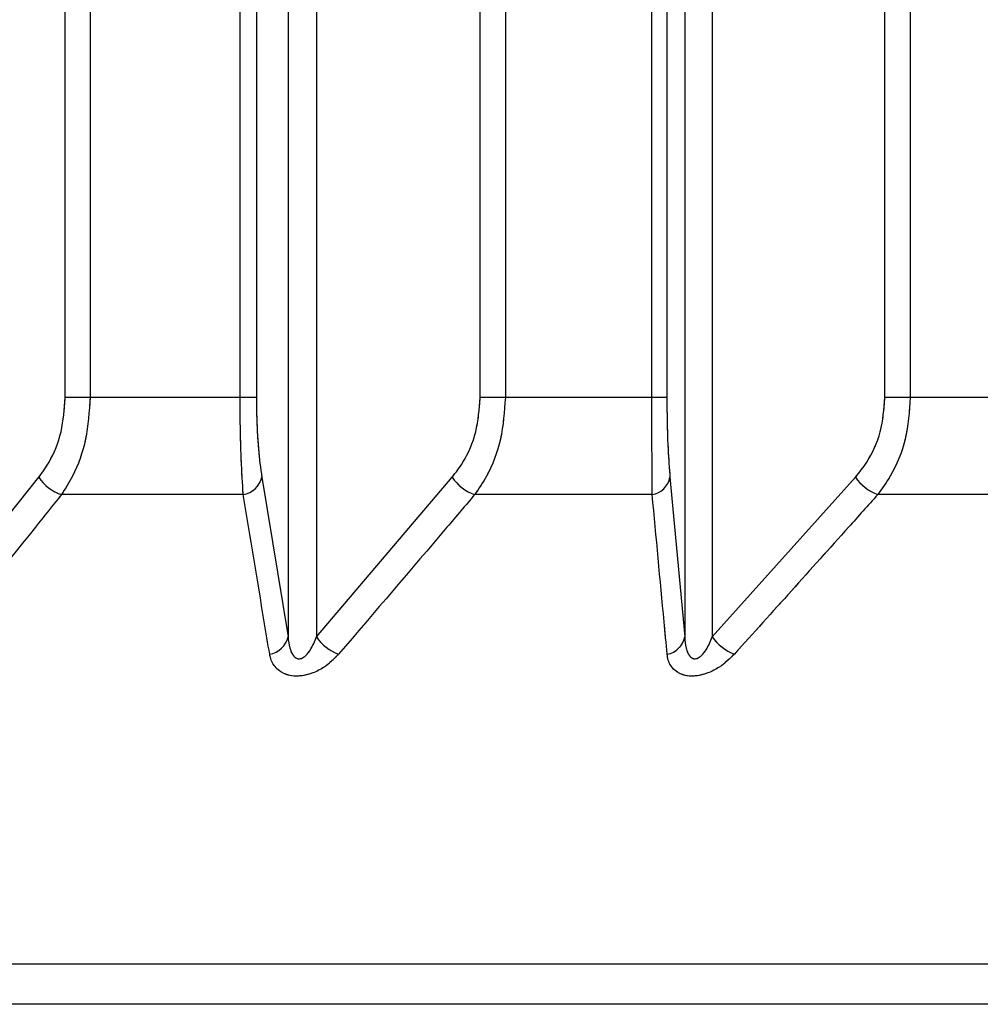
# Model space of a CAD drawing. Header units: inches. Extents: x 0.1 to 16.9, y 0.1 to 10.9.
# Tile 112 of 235: x 6.5472 to 6.54848, y 2.44266 to 2.44397. Entities that reach past the tile are written whole.
import ezdxf

# ---------------------------------------------------------------- set-up
doc = ezdxf.new("R2010")
doc.units = ezdxf.units.IN
doc.header["$MEASUREMENT"] = 0
doc.linetypes.add('PHANTOM', pattern=[0.49999999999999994, 0.25, -0.05, 0.05, -0.05, 0.05, -0.05])

msp = doc.modelspace()

# ---------------------------------------------------------------- linework, layer by layer
at = {"color": 7, "linetype": 'Continuous', "lineweight": 25}
for p, q in [((6.547260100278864, 2.443469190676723), (6.547260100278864, 2.447858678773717)), ((6.547293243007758, 2.447858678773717), (6.547293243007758, 2.443469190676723)), ((6.547493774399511, 2.443469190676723), (6.547493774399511, 2.447858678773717)), ((6.547515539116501, 2.447858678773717), (6.547515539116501, 2.443469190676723)), ((6.547814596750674, 2.443469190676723), (6.547814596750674, 2.447858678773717)), ((6.547848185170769, 2.447858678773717), (6.547848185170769, 2.443469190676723)), ((6.548044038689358, 2.443469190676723), (6.548044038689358, 2.447858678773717)), ((6.548064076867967, 2.447858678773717), (6.548064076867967, 2.443469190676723)), ((6.548355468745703, 2.443469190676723), (6.548355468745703, 2.447858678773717)), ((6.548389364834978, 2.447858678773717), (6.548389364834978, 2.443469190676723)), ((6.547557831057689, 2.447602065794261), (6.547557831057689, 2.443149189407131)), ((6.547595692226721, 2.447602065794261), (6.547595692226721, 2.443149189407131)), ((6.548087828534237, 2.447602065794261), (6.548087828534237, 2.443149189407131)), ((6.54812471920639, 2.447602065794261), (6.54812471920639, 2.443149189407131)), ((6.547293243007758, 2.443469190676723), (6.547260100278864, 2.443469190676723)), ((6.547493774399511, 2.443469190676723), (6.547293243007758, 2.443469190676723)), ((6.547515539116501, 2.443469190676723), (6.547493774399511, 2.443469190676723)), ((6.547848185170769, 2.443469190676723), (6.547814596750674, 2.443469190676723)), ((6.548044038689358, 2.443469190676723), (6.547848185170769, 2.443469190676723)), ((6.548064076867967, 2.443469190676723), (6.548044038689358, 2.443469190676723)), ((6.548389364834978, 2.443469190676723), (6.548355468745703, 2.443469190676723)), ((6.548579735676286, 2.443469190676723), (6.548389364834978, 2.443469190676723)), ((6.547053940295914, 2.443149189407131), (6.547224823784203, 2.443362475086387)), ((6.547522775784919, 2.443362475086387), (6.547557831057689, 2.443149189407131)), ((6.547595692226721, 2.443149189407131), (6.547777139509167, 2.443362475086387)), ((6.548068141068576, 2.443362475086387), (6.548087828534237, 2.443149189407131)), ((6.54812471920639, 2.443149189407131), (6.548315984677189, 2.443362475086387)), ((6.547497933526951, 2.443339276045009), (6.547254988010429, 2.443339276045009)), ((6.548044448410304, 2.443339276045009), (6.547807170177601, 2.443339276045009)), ((6.548576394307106, 2.443339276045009), (6.548345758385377, 2.443339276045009)), ((6.553004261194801, 2.44271199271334), (6.535993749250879, 2.44271199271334)), ((6.552874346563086, 2.442658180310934), (6.536123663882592, 2.442658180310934))]:
    msp.add_line(p, q, dxfattribs=at)
at = {"color": 7, "linetype": 'PHANTOM', "lineweight": 18}
for p, q in [((6.547260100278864, 2.443469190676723), (6.547260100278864, 2.447858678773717)), ((6.547260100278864, 2.443469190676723), (6.547260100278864, 2.447858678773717)), ((6.547260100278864, 2.443469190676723), (6.547260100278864, 2.447858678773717)), ((6.547293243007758, 2.447858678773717), (6.547293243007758, 2.443469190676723)), ((6.547293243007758, 2.447858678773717), (6.547293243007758, 2.443469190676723)), ((6.547293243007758, 2.447858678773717), (6.547293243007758, 2.443469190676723)), ((6.547493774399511, 2.443469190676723), (6.547493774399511, 2.447858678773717)), ((6.547493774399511, 2.443469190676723), (6.547493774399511, 2.447858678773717)), ((6.547493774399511, 2.443469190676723), (6.547493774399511, 2.447858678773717)), ((6.547515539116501, 2.447858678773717), (6.547515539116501, 2.443469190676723)), ((6.547515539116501, 2.447858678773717), (6.547515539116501, 2.443469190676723)), ((6.547515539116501, 2.447858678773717), (6.547515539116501, 2.443469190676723)), ((6.547814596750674, 2.443469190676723), (6.547814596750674, 2.447858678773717)), ((6.547814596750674, 2.443469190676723), (6.547814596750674, 2.447858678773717)), ((6.547814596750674, 2.443469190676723), (6.547814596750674, 2.447858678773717)), ((6.547848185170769, 2.447858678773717), (6.547848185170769, 2.443469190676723)), ((6.547848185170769, 2.447858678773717), (6.547848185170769, 2.443469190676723)), ((6.547848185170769, 2.447858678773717), (6.547848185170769, 2.443469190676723)), ((6.548044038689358, 2.443469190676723), (6.548044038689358, 2.447858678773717)), ((6.548044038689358, 2.443469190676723), (6.548044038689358, 2.447858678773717)), ((6.548044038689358, 2.443469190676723), (6.548044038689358, 2.447858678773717)), ((6.548064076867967, 2.447858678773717), (6.548064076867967, 2.443469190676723)), ((6.548064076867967, 2.447858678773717), (6.548064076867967, 2.443469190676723)), ((6.548064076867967, 2.447858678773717), (6.548064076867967, 2.443469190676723)), ((6.548355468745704, 2.443469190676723), (6.548355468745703, 2.447858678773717)), ((6.548355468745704, 2.443469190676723), (6.548355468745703, 2.447858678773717)), ((6.548355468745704, 2.443469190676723), (6.548355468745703, 2.447858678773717)), ((6.548389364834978, 2.447858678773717), (6.548389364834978, 2.443469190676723)), ((6.548389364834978, 2.447858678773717), (6.548389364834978, 2.443469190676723)), ((6.548389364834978, 2.447858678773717), (6.548389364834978, 2.443469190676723)), ((6.547557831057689, 2.447602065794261), (6.547557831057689, 2.443149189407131)), ((6.547557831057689, 2.447602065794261), (6.547557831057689, 2.443149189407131)), ((6.547557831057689, 2.447602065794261), (6.547557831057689, 2.443149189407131)), ((6.547595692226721, 2.447602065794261), (6.547595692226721, 2.443149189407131)), ((6.547595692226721, 2.447602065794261), (6.547595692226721, 2.443149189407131)), ((6.547595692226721, 2.447602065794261), (6.547595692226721, 2.443149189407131)), ((6.548087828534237, 2.447602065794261), (6.548087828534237, 2.443149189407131)), ((6.548087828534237, 2.447602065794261), (6.548087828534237, 2.443149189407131)), ((6.548087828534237, 2.447602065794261), (6.548087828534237, 2.443149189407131)), ((6.54812471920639, 2.447602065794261), (6.54812471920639, 2.443149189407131)), ((6.54812471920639, 2.447602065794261), (6.54812471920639, 2.443149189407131)), ((6.54812471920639, 2.447602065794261), (6.54812471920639, 2.443149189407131)), ((6.547293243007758, 2.443469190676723), (6.547260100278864, 2.443469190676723)), ((6.547293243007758, 2.443469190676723), (6.547260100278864, 2.443469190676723)), ((6.547293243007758, 2.443469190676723), (6.547260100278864, 2.443469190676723)), ((6.547493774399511, 2.443469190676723), (6.547293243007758, 2.443469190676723)), ((6.547493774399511, 2.443469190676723), (6.547293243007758, 2.443469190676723)), ((6.547493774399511, 2.443469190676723), (6.547293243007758, 2.443469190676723)), ((6.547515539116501, 2.443469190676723), (6.547493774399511, 2.443469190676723)), ((6.547515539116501, 2.443469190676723), (6.547493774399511, 2.443469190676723)), ((6.547515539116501, 2.443469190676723), (6.547493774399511, 2.443469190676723)), ((6.547848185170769, 2.443469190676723), (6.547814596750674, 2.443469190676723)), ((6.547848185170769, 2.443469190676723), (6.547814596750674, 2.443469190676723)), ((6.547848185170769, 2.443469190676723), (6.547814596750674, 2.443469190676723)), ((6.548044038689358, 2.443469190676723), (6.547848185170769, 2.443469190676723)), ((6.548044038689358, 2.443469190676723), (6.547848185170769, 2.443469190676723)), ((6.548044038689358, 2.443469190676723), (6.547848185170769, 2.443469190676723)), ((6.548064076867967, 2.443469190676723), (6.548044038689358, 2.443469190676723)), ((6.548064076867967, 2.443469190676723), (6.548044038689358, 2.443469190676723)), ((6.548064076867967, 2.443469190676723), (6.548044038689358, 2.443469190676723)), ((6.548389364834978, 2.443469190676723), (6.548355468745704, 2.443469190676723)), ((6.548389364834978, 2.443469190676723), (6.548355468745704, 2.443469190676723)), ((6.548389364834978, 2.443469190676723), (6.548355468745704, 2.443469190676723)), ((6.548579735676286, 2.443469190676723), (6.548389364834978, 2.443469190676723)), ((6.548579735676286, 2.443469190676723), (6.548389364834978, 2.443469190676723)), ((6.548579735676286, 2.443469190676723), (6.548389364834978, 2.443469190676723)), ((6.547053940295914, 2.443149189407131), (6.547224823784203, 2.443362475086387)), ((6.547053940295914, 2.443149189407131), (6.547224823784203, 2.443362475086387)), ((6.547053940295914, 2.443149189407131), (6.547224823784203, 2.443362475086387)), ((6.547522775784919, 2.443362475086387), (6.547557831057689, 2.443149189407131)), ((6.547522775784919, 2.443362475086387), (6.547557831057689, 2.443149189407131)), ((6.547522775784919, 2.443362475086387), (6.547557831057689, 2.443149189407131)), ((6.547595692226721, 2.443149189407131), (6.547777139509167, 2.443362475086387)), ((6.547595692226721, 2.443149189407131), (6.547777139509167, 2.443362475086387)), ((6.547595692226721, 2.443149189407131), (6.547777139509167, 2.443362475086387)), ((6.548068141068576, 2.443362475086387), (6.548087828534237, 2.443149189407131)), ((6.548068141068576, 2.443362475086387), (6.548087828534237, 2.443149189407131)), ((6.548068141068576, 2.443362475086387), (6.548087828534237, 2.443149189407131)), ((6.54812471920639, 2.443149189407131), (6.548315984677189, 2.443362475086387)), ((6.54812471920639, 2.443149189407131), (6.548315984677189, 2.443362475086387)), ((6.54812471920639, 2.443149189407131), (6.548315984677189, 2.443362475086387)), ((6.547497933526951, 2.443339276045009), (6.547254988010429, 2.443339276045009)), ((6.547497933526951, 2.443339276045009), (6.547254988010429, 2.443339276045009)), ((6.547497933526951, 2.443339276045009), (6.547254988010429, 2.443339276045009)), ((6.548044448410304, 2.443339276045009), (6.547807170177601, 2.443339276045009)), ((6.548044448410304, 2.443339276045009), (6.547807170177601, 2.443339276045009)), ((6.548044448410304, 2.443339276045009), (6.547807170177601, 2.443339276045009)), ((6.548576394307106, 2.443339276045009), (6.548345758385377, 2.443339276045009)), ((6.548576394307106, 2.443339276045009), (6.548345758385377, 2.443339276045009)), ((6.548576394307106, 2.443339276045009), (6.548345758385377, 2.443339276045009)), ((6.553004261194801, 2.44271199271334), (6.53599374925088, 2.44271199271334)), ((6.553004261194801, 2.44271199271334), (6.53599374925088, 2.44271199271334)), ((6.553004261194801, 2.44271199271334), (6.53599374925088, 2.44271199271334)), ((6.552874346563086, 2.442658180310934), (6.536123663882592, 2.442658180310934)), ((6.552874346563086, 2.442658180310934), (6.536123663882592, 2.442658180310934)), ((6.552874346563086, 2.442658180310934), (6.536123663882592, 2.442658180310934))]:
    msp.add_line(p, q, dxfattribs=at)
at = {"color": 7, "linetype": 'Continuous', "lineweight": 25}
for centre, radius, start, end in [((6.5472728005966, 2.44339364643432), 5.721387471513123e-05, 213.0124650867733, 251.8603984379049), ((6.547492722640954, 2.443369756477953), 3.092264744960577e-05, 279.701406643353, 346.3806025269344), ((6.547827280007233, 2.443396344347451), 6.050782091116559e-05, 214.0385198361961, 250.5884712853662), ((6.548039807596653, 2.443367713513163), 2.881365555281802e-05, 279.268601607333, 349.5251669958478), ((6.548368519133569, 2.44339919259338), 6.409402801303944e-05, 214.9505606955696, 249.1995098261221), ((6.547527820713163, 2.443156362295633), 3.085564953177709e-05, 280.1586536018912, 346.5577026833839), ((6.547645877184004, 2.443182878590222), 6.044411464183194e-05, 213.8734786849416, 250.249084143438), ((6.548059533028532, 2.443154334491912), 2.87594774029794e-05, 279.7494241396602, 349.694276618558), ((6.548177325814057, 2.443185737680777), 6.405647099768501e-05, 214.7895180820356, 248.8642601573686)]:
    msp.add_arc(centre, radius, start, end, dxfattribs=at)
at = {"color": 7, "linetype": 'PHANTOM', "lineweight": 18}
for centre, radius, start, end in [((6.5472728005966, 2.44339364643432), 5.721387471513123e-05, 213.0124650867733, 251.8603984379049), ((6.5472728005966, 2.44339364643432), 5.721387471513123e-05, 213.0124650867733, 251.8603984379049), ((6.5472728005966, 2.44339364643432), 5.721387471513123e-05, 213.0124650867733, 251.8603984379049), ((6.547492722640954, 2.443369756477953), 3.092264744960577e-05, 279.701406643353, 346.3806025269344), ((6.547492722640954, 2.443369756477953), 3.092264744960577e-05, 279.701406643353, 346.3806025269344), ((6.547492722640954, 2.443369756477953), 3.092264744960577e-05, 279.701406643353, 346.3806025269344), ((6.547827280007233, 2.443396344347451), 6.050782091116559e-05, 214.0385198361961, 250.5884712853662), ((6.547827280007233, 2.443396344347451), 6.050782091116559e-05, 214.0385198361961, 250.5884712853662), ((6.547827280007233, 2.443396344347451), 6.050782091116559e-05, 214.0385198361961, 250.5884712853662), ((6.548039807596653, 2.443367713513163), 2.881365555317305e-05, 279.2686016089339, 349.5251669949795), ((6.548039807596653, 2.443367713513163), 2.881365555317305e-05, 279.2686016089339, 349.5251669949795), ((6.548039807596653, 2.443367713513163), 2.881365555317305e-05, 279.2686016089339, 349.5251669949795), ((6.548368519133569, 2.44339919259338), 6.409402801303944e-05, 214.9505606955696, 249.1995098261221), ((6.548368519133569, 2.44339919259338), 6.409402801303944e-05, 214.9505606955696, 249.1995098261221), ((6.548368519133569, 2.44339919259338), 6.409402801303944e-05, 214.9505606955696, 249.1995098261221), ((6.547527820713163, 2.443156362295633), 3.085564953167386e-05, 280.1586536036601, 346.557702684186), ((6.547527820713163, 2.443156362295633), 3.085564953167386e-05, 280.1586536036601, 346.557702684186), ((6.547527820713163, 2.443156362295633), 3.085564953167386e-05, 280.1586536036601, 346.557702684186), ((6.547645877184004, 2.443182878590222), 6.044411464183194e-05, 213.8734786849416, 250.249084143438), ((6.547645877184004, 2.443182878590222), 6.044411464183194e-05, 213.8734786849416, 250.249084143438), ((6.547645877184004, 2.443182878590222), 6.044411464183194e-05, 213.8734786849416, 250.249084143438), ((6.548059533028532, 2.443154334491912), 2.87594774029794e-05, 279.7494241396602, 349.694276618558), ((6.548059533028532, 2.443154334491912), 2.87594774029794e-05, 279.7494241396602, 349.694276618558), ((6.548059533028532, 2.443154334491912), 2.87594774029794e-05, 279.7494241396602, 349.694276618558), ((6.548177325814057, 2.443185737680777), 6.405647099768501e-05, 214.7895180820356, 248.8642601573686), ((6.548177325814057, 2.443185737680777), 6.405647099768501e-05, 214.7895180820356, 248.8642601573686), ((6.548177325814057, 2.443185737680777), 6.405647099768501e-05, 214.7895180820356, 248.8642601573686)]:
    msp.add_arc(centre, radius, start, end, dxfattribs=at)
at = {"color": 7, "linetype": 'Continuous', "lineweight": 25}
for points, knots in [([(6.547224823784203, 2.443362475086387), (6.547229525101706, 2.443369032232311), (6.547242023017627, 2.443386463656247), (6.5472566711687, 2.443422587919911), (6.54725895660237, 2.443453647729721), (6.547260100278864, 2.443469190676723)], [0, 0, 0, 0, 0.2315050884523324, 0.6154298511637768, 1, 1, 1, 1]), ([(6.547293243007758, 2.443469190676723), (6.547292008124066, 2.443450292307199), (6.547289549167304, 2.443412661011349), (6.547273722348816, 2.4433686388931), (6.547260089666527, 2.443347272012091), (6.547254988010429, 2.443339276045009)], [0, 0, 0, 0, 0.3869935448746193, 0.7705992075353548, 1, 1, 1, 1]), ([(6.547497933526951, 2.443339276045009), (6.547496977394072, 2.443354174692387), (6.54749505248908, 2.443384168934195), (6.547493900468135, 2.443431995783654), (6.547493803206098, 2.443460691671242), (6.547493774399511, 2.443469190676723)], [0, 0, 0, 0, 0.4099050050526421, 0.825228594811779, 1, 1, 1, 1]), ([(6.547515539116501, 2.443469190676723), (6.547515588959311, 2.443462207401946), (6.547515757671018, 2.443438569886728), (6.547517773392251, 2.443399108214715), (6.547521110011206, 2.443374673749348), (6.547522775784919, 2.443362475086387)], [0, 0, 0, 0, 0.1735354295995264, 0.587395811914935, 1, 1, 1, 1]), ([(6.547777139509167, 2.443362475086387), (6.547782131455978, 2.443369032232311), (6.547795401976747, 2.443386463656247), (6.547810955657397, 2.443422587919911), (6.547813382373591, 2.443453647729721), (6.547814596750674, 2.443469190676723)], [0, 0, 0, 0, 0.2315050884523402, 0.6154298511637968, 0.9999999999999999, 0.9999999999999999, 0.9999999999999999, 0.9999999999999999]), ([(6.547848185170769, 2.443469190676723), (6.547846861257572, 2.4434502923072), (6.547844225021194, 2.44341266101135), (6.547827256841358, 2.4433686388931), (6.547812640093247, 2.443347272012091), (6.547807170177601, 2.443339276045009)], [0, 0, 0, 0, 0.3869935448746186, 0.7705992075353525, 0.9999999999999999, 0.9999999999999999, 0.9999999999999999, 0.9999999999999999]), ([(6.548044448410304, 2.443339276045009), (6.548044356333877, 2.443354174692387), (6.548044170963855, 2.443384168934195), (6.548044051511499, 2.443431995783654), (6.548044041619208, 2.443460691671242), (6.548044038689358, 2.443469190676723)], [0, 0, 0, 0, 0.4099050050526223, 0.8252285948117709, 1, 1, 1, 1]), ([(6.548064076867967, 2.443469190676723), (6.548064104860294, 2.443462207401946), (6.548064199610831, 2.443438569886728), (6.548065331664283, 2.443399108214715), (6.54806720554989, 2.443374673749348), (6.548068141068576, 2.443362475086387)], [0, 0, 0, 0, 0.1735354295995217, 0.5873958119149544, 1, 1, 1, 1]), ([(6.548315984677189, 2.443362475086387), (6.548321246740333, 2.443369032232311), (6.548335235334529, 2.443386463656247), (6.548351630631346, 2.443422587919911), (6.548354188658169, 2.443453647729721), (6.548355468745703, 2.443469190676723)], [0, 0, 0, 0, 0.2315050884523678, 0.6154298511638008, 1, 1, 1, 1]), ([(6.548389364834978, 2.443469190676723), (6.548387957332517, 2.443450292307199), (6.548385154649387, 2.44341266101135), (6.548367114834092, 2.4433686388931), (6.548351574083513, 2.443347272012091), (6.548345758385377, 2.443339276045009)], [0, 0, 0, 0, 0.3869935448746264, 0.7705992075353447, 1, 1, 1, 1]), ([(6.547254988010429, 2.443339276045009), (6.547243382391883, 2.443324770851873), (6.547186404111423, 2.443253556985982), (6.547129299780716, 2.443182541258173), (6.547083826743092, 2.443125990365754)], [0, 0, 0, 0, 0.2036849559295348, 1, 1, 1, 1]), ([(6.547533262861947, 2.443125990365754), (6.547530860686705, 2.443140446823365), (6.547519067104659, 2.443211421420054), (6.547507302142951, 2.443282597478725), (6.547497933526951, 2.443339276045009)], [0, 0, 0, 0, 0.2036849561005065, 1, 1, 1, 1]), ([(6.547807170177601, 2.443339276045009), (6.547794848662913, 2.443324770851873), (6.547734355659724, 2.443253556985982), (6.547673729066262, 2.443182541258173), (6.547625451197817, 2.443125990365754)], [0, 0, 0, 0, 0.2036849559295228, 1, 1, 1, 1]), ([(6.548064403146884, 2.443125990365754), (6.548063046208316, 2.443140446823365), (6.548056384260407, 2.443211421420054), (6.548049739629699, 2.443282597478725), (6.548044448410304, 2.443339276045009)], [0, 0, 0, 0, 0.2036849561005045, 1, 1, 1, 1]), ([(6.548345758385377, 2.443339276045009), (6.548332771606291, 2.443324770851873), (6.5482690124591, 2.443253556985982), (6.54820511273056, 2.443182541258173), (6.54815422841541, 2.443125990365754)], [0, 0, 0, 0, 0.2036849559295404, 1, 1, 1, 1]), ([(6.547557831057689, 2.443149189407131), (6.547557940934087, 2.443147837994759), (6.547558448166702, 2.443141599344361), (6.5475602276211, 2.443132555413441), (6.547564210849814, 2.443124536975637), (6.547567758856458, 2.44312137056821), (6.547570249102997, 2.4431201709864), (6.547572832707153, 2.443119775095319), (6.54757581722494, 2.443120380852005), (6.547578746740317, 2.443121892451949), (6.547583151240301, 2.443125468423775), (6.547589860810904, 2.443134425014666), (6.547593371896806, 2.443143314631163), (6.547595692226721, 2.443149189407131)], [0, 0, 0, 0, 0.05649002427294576, 0.2607801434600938, 0.3867306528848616, 0.4358741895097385, 0.4646030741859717, 0.5036756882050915, 0.5409810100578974, 0.581690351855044, 0.6276471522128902, 0.7539275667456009, 1, 1, 1, 1]), ([(6.548087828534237, 2.443149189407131), (6.54808789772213, 2.443147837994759), (6.548088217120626, 2.443141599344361), (6.548089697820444, 2.443132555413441), (6.548093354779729, 2.443124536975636), (6.548096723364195, 2.44312137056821), (6.548099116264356, 2.443120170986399), (6.548101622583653, 2.443119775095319), (6.548104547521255, 2.443120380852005), (6.548107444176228, 2.443121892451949), (6.548111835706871, 2.443125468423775), (6.548118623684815, 2.443134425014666), (6.548122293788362, 2.443143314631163), (6.54812471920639, 2.443149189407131)], [0, 0, 0, 0, 0.05649002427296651, 0.2607801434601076, 0.3867306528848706, 0.4358741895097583, 0.4646030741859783, 0.5036756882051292, 0.5409810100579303, 0.5816903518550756, 0.6276471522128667, 0.7539275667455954, 1, 1, 1, 1]), ([(6.547625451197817, 2.443125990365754), (6.547619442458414, 2.443119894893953), (6.547609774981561, 2.443110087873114), (6.547591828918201, 2.443100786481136), (6.547576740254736, 2.443096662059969), (6.547563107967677, 2.44309653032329), (6.547550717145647, 2.443100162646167), (6.547539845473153, 2.443108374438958), (6.547534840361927, 2.443118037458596), (6.547533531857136, 2.443124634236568), (6.547533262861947, 2.443125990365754)], [0, 0, 0, 0, 0.2086143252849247, 0.3356401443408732, 0.4424206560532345, 0.5496604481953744, 0.6478447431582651, 0.7774633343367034, 0.9542521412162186, 0.9999999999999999, 0.9999999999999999, 0.9999999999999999, 0.9999999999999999]), ([(6.54815422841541, 2.443125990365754), (6.548147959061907, 2.443119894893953), (6.548137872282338, 2.443110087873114), (6.548119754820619, 2.443100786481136), (6.548104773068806, 2.443096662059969), (6.548091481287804, 2.443096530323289), (6.548079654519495, 2.443100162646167), (6.548069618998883, 2.443108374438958), (6.548065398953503, 2.443118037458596), (6.548064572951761, 2.443124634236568), (6.548064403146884, 2.443125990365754)], [0, 0, 0, 0, 0.20861432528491, 0.335640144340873, 0.4424206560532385, 0.5496604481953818, 0.6478447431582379, 0.7774633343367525, 0.9542521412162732, 0.9999999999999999, 0.9999999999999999, 0.9999999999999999, 0.9999999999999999])]:
    msp.add_open_spline(points, degree=3, knots=knots, dxfattribs=at)
at = {"color": 7, "linetype": 'PHANTOM', "lineweight": 18}
for points, knots in [([(6.547224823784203, 2.443362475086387), (6.547229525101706, 2.443369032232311), (6.547242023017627, 2.443386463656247), (6.5472566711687, 2.443422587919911), (6.54725895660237, 2.443453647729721), (6.547260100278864, 2.443469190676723)], [0, 0, 0, 0, 0.2315050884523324, 0.6154298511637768, 1, 1, 1, 1]), ([(6.547224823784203, 2.443362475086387), (6.547229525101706, 2.443369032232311), (6.547242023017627, 2.443386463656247), (6.5472566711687, 2.443422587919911), (6.54725895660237, 2.443453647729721), (6.547260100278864, 2.443469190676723)], [0, 0, 0, 0, 0.2315050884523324, 0.6154298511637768, 1, 1, 1, 1]), ([(6.547224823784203, 2.443362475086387), (6.547229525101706, 2.443369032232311), (6.547242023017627, 2.443386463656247), (6.5472566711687, 2.443422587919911), (6.54725895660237, 2.443453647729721), (6.547260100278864, 2.443469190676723)], [0, 0, 0, 0, 0.2315050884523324, 0.6154298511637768, 1, 1, 1, 1]), ([(6.547293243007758, 2.443469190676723), (6.547292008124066, 2.443450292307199), (6.547289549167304, 2.443412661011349), (6.547273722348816, 2.4433686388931), (6.547260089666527, 2.443347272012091), (6.547254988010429, 2.443339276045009)], [0, 0, 0, 0, 0.3869935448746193, 0.7705992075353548, 1, 1, 1, 1]), ([(6.547293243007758, 2.443469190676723), (6.547292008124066, 2.443450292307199), (6.547289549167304, 2.443412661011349), (6.547273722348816, 2.4433686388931), (6.547260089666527, 2.443347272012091), (6.547254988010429, 2.443339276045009)], [0, 0, 0, 0, 0.3869935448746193, 0.7705992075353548, 1, 1, 1, 1]), ([(6.547293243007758, 2.443469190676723), (6.547292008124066, 2.443450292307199), (6.547289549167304, 2.443412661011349), (6.547273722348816, 2.4433686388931), (6.547260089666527, 2.443347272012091), (6.547254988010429, 2.443339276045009)], [0, 0, 0, 0, 0.3869935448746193, 0.7705992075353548, 1, 1, 1, 1]), ([(6.547497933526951, 2.443339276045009), (6.547496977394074, 2.443354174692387), (6.54749505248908, 2.443384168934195), (6.547493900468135, 2.443431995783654), (6.547493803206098, 2.443460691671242), (6.547493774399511, 2.443469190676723)], [0, 0, 0, 0, 0.4099050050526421, 0.825228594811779, 1, 1, 1, 1]), ([(6.547497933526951, 2.443339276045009), (6.547496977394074, 2.443354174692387), (6.54749505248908, 2.443384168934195), (6.547493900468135, 2.443431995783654), (6.547493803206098, 2.443460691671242), (6.547493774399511, 2.443469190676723)], [0, 0, 0, 0, 0.4099050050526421, 0.825228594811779, 1, 1, 1, 1]), ([(6.547497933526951, 2.443339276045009), (6.547496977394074, 2.443354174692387), (6.54749505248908, 2.443384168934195), (6.547493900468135, 2.443431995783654), (6.547493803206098, 2.443460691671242), (6.547493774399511, 2.443469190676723)], [0, 0, 0, 0, 0.4099050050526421, 0.825228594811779, 1, 1, 1, 1]), ([(6.547515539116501, 2.443469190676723), (6.547515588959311, 2.443462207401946), (6.547515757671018, 2.443438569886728), (6.547517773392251, 2.443399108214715), (6.547521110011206, 2.443374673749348), (6.547522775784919, 2.443362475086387)], [0, 0, 0, 0, 0.1735354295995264, 0.587395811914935, 1, 1, 1, 1]), ([(6.547515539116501, 2.443469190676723), (6.547515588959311, 2.443462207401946), (6.547515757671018, 2.443438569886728), (6.547517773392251, 2.443399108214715), (6.547521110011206, 2.443374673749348), (6.547522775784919, 2.443362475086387)], [0, 0, 0, 0, 0.1735354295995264, 0.587395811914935, 1, 1, 1, 1]), ([(6.547515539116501, 2.443469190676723), (6.547515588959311, 2.443462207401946), (6.547515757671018, 2.443438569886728), (6.547517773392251, 2.443399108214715), (6.547521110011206, 2.443374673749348), (6.547522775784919, 2.443362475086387)], [0, 0, 0, 0, 0.1735354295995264, 0.587395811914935, 1, 1, 1, 1]), ([(6.547777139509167, 2.443362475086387), (6.547782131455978, 2.443369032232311), (6.547795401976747, 2.443386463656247), (6.547810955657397, 2.443422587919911), (6.547813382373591, 2.443453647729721), (6.547814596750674, 2.443469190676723)], [0, 0, 0, 0, 0.2315050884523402, 0.6154298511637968, 0.9999999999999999, 0.9999999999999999, 0.9999999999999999, 0.9999999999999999]), ([(6.547777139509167, 2.443362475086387), (6.547782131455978, 2.443369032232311), (6.547795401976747, 2.443386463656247), (6.547810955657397, 2.443422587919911), (6.547813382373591, 2.443453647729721), (6.547814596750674, 2.443469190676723)], [0, 0, 0, 0, 0.2315050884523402, 0.6154298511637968, 0.9999999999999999, 0.9999999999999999, 0.9999999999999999, 0.9999999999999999]), ([(6.547777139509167, 2.443362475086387), (6.547782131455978, 2.443369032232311), (6.547795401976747, 2.443386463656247), (6.547810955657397, 2.443422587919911), (6.547813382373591, 2.443453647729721), (6.547814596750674, 2.443469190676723)], [0, 0, 0, 0, 0.2315050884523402, 0.6154298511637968, 0.9999999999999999, 0.9999999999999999, 0.9999999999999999, 0.9999999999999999]), ([(6.547848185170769, 2.443469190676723), (6.547846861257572, 2.4434502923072), (6.547844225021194, 2.44341266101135), (6.547827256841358, 2.4433686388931), (6.547812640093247, 2.443347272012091), (6.547807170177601, 2.443339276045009)], [0, 0, 0, 0, 0.3869935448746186, 0.7705992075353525, 0.9999999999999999, 0.9999999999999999, 0.9999999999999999, 0.9999999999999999]), ([(6.547848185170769, 2.443469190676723), (6.547846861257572, 2.4434502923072), (6.547844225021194, 2.44341266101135), (6.547827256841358, 2.4433686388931), (6.547812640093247, 2.443347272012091), (6.547807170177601, 2.443339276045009)], [0, 0, 0, 0, 0.3869935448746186, 0.7705992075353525, 0.9999999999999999, 0.9999999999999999, 0.9999999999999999, 0.9999999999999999]), ([(6.547848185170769, 2.443469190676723), (6.547846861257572, 2.4434502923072), (6.547844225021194, 2.44341266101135), (6.547827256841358, 2.4433686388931), (6.547812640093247, 2.443347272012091), (6.547807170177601, 2.443339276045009)], [0, 0, 0, 0, 0.3869935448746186, 0.7705992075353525, 0.9999999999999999, 0.9999999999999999, 0.9999999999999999, 0.9999999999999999]), ([(6.548044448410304, 2.443339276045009), (6.548044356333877, 2.443354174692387), (6.548044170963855, 2.443384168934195), (6.548044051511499, 2.443431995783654), (6.548044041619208, 2.443460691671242), (6.548044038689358, 2.443469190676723)], [0, 0, 0, 0, 0.4099050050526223, 0.8252285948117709, 1, 1, 1, 1]), ([(6.548044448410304, 2.443339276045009), (6.548044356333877, 2.443354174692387), (6.548044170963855, 2.443384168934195), (6.548044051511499, 2.443431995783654), (6.548044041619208, 2.443460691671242), (6.548044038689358, 2.443469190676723)], [0, 0, 0, 0, 0.4099050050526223, 0.8252285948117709, 1, 1, 1, 1]), ([(6.548044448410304, 2.443339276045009), (6.548044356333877, 2.443354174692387), (6.548044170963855, 2.443384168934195), (6.548044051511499, 2.443431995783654), (6.548044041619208, 2.443460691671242), (6.548044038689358, 2.443469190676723)], [0, 0, 0, 0, 0.4099050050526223, 0.8252285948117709, 1, 1, 1, 1]), ([(6.548064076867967, 2.443469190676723), (6.548064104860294, 2.443462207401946), (6.548064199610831, 2.443438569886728), (6.548065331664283, 2.443399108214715), (6.54806720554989, 2.443374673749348), (6.548068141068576, 2.443362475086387)], [0, 0, 0, 0, 0.1735354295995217, 0.5873958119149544, 1, 1, 1, 1]), ([(6.548064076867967, 2.443469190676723), (6.548064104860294, 2.443462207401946), (6.548064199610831, 2.443438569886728), (6.548065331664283, 2.443399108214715), (6.54806720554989, 2.443374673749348), (6.548068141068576, 2.443362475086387)], [0, 0, 0, 0, 0.1735354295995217, 0.5873958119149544, 1, 1, 1, 1]), ([(6.548064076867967, 2.443469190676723), (6.548064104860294, 2.443462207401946), (6.548064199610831, 2.443438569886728), (6.548065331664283, 2.443399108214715), (6.54806720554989, 2.443374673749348), (6.548068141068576, 2.443362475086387)], [0, 0, 0, 0, 0.1735354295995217, 0.5873958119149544, 1, 1, 1, 1]), ([(6.548315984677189, 2.443362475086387), (6.548321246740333, 2.443369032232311), (6.548335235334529, 2.443386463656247), (6.548351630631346, 2.443422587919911), (6.54835418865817, 2.443453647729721), (6.548355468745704, 2.443469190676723)], [0, 0, 0, 0, 0.2315050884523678, 0.6154298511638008, 1, 1, 1, 1]), ([(6.548315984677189, 2.443362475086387), (6.548321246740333, 2.443369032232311), (6.548335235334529, 2.443386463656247), (6.548351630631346, 2.443422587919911), (6.54835418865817, 2.443453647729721), (6.548355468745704, 2.443469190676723)], [0, 0, 0, 0, 0.2315050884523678, 0.6154298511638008, 1, 1, 1, 1]), ([(6.548315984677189, 2.443362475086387), (6.548321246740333, 2.443369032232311), (6.548335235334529, 2.443386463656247), (6.548351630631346, 2.443422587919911), (6.54835418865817, 2.443453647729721), (6.548355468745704, 2.443469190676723)], [0, 0, 0, 0, 0.2315050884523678, 0.6154298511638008, 1, 1, 1, 1]), ([(6.548389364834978, 2.443469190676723), (6.548387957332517, 2.443450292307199), (6.548385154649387, 2.44341266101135), (6.548367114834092, 2.4433686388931), (6.548351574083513, 2.443347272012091), (6.548345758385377, 2.443339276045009)], [0, 0, 0, 0, 0.3869935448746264, 0.7705992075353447, 1, 1, 1, 1]), ([(6.548389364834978, 2.443469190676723), (6.548387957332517, 2.443450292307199), (6.548385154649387, 2.44341266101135), (6.548367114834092, 2.4433686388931), (6.548351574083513, 2.443347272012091), (6.548345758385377, 2.443339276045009)], [0, 0, 0, 0, 0.3869935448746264, 0.7705992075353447, 1, 1, 1, 1]), ([(6.548389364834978, 2.443469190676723), (6.548387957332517, 2.443450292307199), (6.548385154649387, 2.44341266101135), (6.548367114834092, 2.4433686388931), (6.548351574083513, 2.443347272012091), (6.548345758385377, 2.443339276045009)], [0, 0, 0, 0, 0.3869935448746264, 0.7705992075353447, 1, 1, 1, 1]), ([(6.547254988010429, 2.443339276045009), (6.547243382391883, 2.443324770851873), (6.547186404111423, 2.443253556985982), (6.547129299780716, 2.443182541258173), (6.547083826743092, 2.443125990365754)], [0, 0, 0, 0, 0.2036849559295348, 1, 1, 1, 1]), ([(6.547254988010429, 2.443339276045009), (6.547243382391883, 2.443324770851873), (6.547186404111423, 2.443253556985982), (6.547129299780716, 2.443182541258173), (6.547083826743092, 2.443125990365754)], [0, 0, 0, 0, 0.2036849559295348, 1, 1, 1, 1]), ([(6.547254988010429, 2.443339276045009), (6.547243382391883, 2.443324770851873), (6.547186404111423, 2.443253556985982), (6.547129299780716, 2.443182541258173), (6.547083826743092, 2.443125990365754)], [0, 0, 0, 0, 0.2036849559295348, 1, 1, 1, 1]), ([(6.547533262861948, 2.443125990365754), (6.547530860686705, 2.443140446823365), (6.547519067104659, 2.443211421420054), (6.547507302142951, 2.443282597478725), (6.547497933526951, 2.443339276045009)], [0, 0, 0, 0, 0.2036849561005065, 1, 1, 1, 1]), ([(6.547533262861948, 2.443125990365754), (6.547530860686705, 2.443140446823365), (6.547519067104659, 2.443211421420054), (6.547507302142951, 2.443282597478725), (6.547497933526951, 2.443339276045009)], [0, 0, 0, 0, 0.2036849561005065, 1, 1, 1, 1]), ([(6.547533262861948, 2.443125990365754), (6.547530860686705, 2.443140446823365), (6.547519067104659, 2.443211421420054), (6.547507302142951, 2.443282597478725), (6.547497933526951, 2.443339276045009)], [0, 0, 0, 0, 0.2036849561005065, 1, 1, 1, 1]), ([(6.547807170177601, 2.443339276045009), (6.547794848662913, 2.443324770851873), (6.547734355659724, 2.443253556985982), (6.547673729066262, 2.443182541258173), (6.547625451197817, 2.443125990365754)], [0, 0, 0, 0, 0.2036849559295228, 1, 1, 1, 1]), ([(6.547807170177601, 2.443339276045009), (6.547794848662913, 2.443324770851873), (6.547734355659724, 2.443253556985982), (6.547673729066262, 2.443182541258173), (6.547625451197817, 2.443125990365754)], [0, 0, 0, 0, 0.2036849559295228, 1, 1, 1, 1]), ([(6.547807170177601, 2.443339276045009), (6.547794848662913, 2.443324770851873), (6.547734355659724, 2.443253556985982), (6.547673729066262, 2.443182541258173), (6.547625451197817, 2.443125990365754)], [0, 0, 0, 0, 0.2036849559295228, 1, 1, 1, 1]), ([(6.548064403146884, 2.443125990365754), (6.548063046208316, 2.443140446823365), (6.548056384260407, 2.443211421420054), (6.548049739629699, 2.443282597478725), (6.548044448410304, 2.443339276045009)], [0, 0, 0, 0, 0.2036849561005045, 1, 1, 1, 1]), ([(6.548064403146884, 2.443125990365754), (6.548063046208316, 2.443140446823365), (6.548056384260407, 2.443211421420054), (6.548049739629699, 2.443282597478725), (6.548044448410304, 2.443339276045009)], [0, 0, 0, 0, 0.2036849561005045, 1, 1, 1, 1]), ([(6.548064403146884, 2.443125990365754), (6.548063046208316, 2.443140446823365), (6.548056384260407, 2.443211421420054), (6.548049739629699, 2.443282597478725), (6.548044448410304, 2.443339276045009)], [0, 0, 0, 0, 0.2036849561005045, 1, 1, 1, 1]), ([(6.548345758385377, 2.443339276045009), (6.548332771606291, 2.443324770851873), (6.5482690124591, 2.443253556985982), (6.54820511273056, 2.443182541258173), (6.54815422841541, 2.443125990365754)], [0, 0, 0, 0, 0.2036849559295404, 1, 1, 1, 1]), ([(6.548345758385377, 2.443339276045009), (6.548332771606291, 2.443324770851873), (6.5482690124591, 2.443253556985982), (6.54820511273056, 2.443182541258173), (6.54815422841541, 2.443125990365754)], [0, 0, 0, 0, 0.2036849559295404, 1, 1, 1, 1]), ([(6.548345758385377, 2.443339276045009), (6.548332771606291, 2.443324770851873), (6.5482690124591, 2.443253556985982), (6.54820511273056, 2.443182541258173), (6.54815422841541, 2.443125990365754)], [0, 0, 0, 0, 0.2036849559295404, 1, 1, 1, 1]), ([(6.547557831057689, 2.443149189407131), (6.547557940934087, 2.443147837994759), (6.547558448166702, 2.443141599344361), (6.5475602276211, 2.443132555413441), (6.547564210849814, 2.443124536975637), (6.547567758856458, 2.44312137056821), (6.547570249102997, 2.4431201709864), (6.547572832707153, 2.443119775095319), (6.54757581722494, 2.443120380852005), (6.547578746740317, 2.443121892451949), (6.547583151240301, 2.443125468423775), (6.547589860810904, 2.443134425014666), (6.547593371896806, 2.443143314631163), (6.547595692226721, 2.443149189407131)], [0, 0, 0, 0, 0.05649002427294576, 0.2607801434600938, 0.3867306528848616, 0.4358741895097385, 0.4646030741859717, 0.5036756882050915, 0.5409810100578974, 0.581690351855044, 0.6276471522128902, 0.7539275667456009, 1, 1, 1, 1]), ([(6.547557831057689, 2.443149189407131), (6.547557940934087, 2.443147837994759), (6.547558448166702, 2.443141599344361), (6.5475602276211, 2.443132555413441), (6.547564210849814, 2.443124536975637), (6.547567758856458, 2.44312137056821), (6.547570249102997, 2.4431201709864), (6.547572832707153, 2.443119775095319), (6.54757581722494, 2.443120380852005), (6.547578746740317, 2.443121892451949), (6.547583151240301, 2.443125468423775), (6.547589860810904, 2.443134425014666), (6.547593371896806, 2.443143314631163), (6.547595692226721, 2.443149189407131)], [0, 0, 0, 0, 0.05649002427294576, 0.2607801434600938, 0.3867306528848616, 0.4358741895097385, 0.4646030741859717, 0.5036756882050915, 0.5409810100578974, 0.581690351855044, 0.6276471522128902, 0.7539275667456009, 1, 1, 1, 1]), ([(6.547557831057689, 2.443149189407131), (6.547557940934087, 2.443147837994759), (6.547558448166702, 2.443141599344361), (6.5475602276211, 2.443132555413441), (6.547564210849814, 2.443124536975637), (6.547567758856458, 2.44312137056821), (6.547570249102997, 2.4431201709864), (6.547572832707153, 2.443119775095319), (6.54757581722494, 2.443120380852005), (6.547578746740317, 2.443121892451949), (6.547583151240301, 2.443125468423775), (6.547589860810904, 2.443134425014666), (6.547593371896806, 2.443143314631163), (6.547595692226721, 2.443149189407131)], [0, 0, 0, 0, 0.05649002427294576, 0.2607801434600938, 0.3867306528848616, 0.4358741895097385, 0.4646030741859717, 0.5036756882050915, 0.5409810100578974, 0.581690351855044, 0.6276471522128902, 0.7539275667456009, 1, 1, 1, 1]), ([(6.548087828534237, 2.443149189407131), (6.54808789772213, 2.443147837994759), (6.548088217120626, 2.443141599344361), (6.548089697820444, 2.443132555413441), (6.548093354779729, 2.443124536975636), (6.548096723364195, 2.44312137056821), (6.548099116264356, 2.443120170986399), (6.548101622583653, 2.443119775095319), (6.548104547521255, 2.443120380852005), (6.548107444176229, 2.443121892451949), (6.548111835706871, 2.443125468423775), (6.548118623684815, 2.443134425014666), (6.548122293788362, 2.443143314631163), (6.54812471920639, 2.443149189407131)], [0, 0, 0, 0, 0.05649002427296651, 0.2607801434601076, 0.3867306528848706, 0.4358741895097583, 0.4646030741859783, 0.5036756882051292, 0.5409810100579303, 0.5816903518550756, 0.6276471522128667, 0.7539275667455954, 1, 1, 1, 1]), ([(6.548087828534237, 2.443149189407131), (6.54808789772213, 2.443147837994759), (6.548088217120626, 2.443141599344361), (6.548089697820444, 2.443132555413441), (6.548093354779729, 2.443124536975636), (6.548096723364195, 2.44312137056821), (6.548099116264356, 2.443120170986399), (6.548101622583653, 2.443119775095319), (6.548104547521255, 2.443120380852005), (6.548107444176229, 2.443121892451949), (6.548111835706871, 2.443125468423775), (6.548118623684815, 2.443134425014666), (6.548122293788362, 2.443143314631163), (6.54812471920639, 2.443149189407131)], [0, 0, 0, 0, 0.05649002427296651, 0.2607801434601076, 0.3867306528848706, 0.4358741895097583, 0.4646030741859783, 0.5036756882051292, 0.5409810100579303, 0.5816903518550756, 0.6276471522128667, 0.7539275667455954, 1, 1, 1, 1]), ([(6.548087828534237, 2.443149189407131), (6.54808789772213, 2.443147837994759), (6.548088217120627, 2.443141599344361), (6.548089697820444, 2.443132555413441), (6.548093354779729, 2.443124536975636), (6.548096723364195, 2.44312137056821), (6.548099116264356, 2.443120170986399), (6.548101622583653, 2.443119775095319), (6.548104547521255, 2.443120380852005), (6.548107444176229, 2.443121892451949), (6.548111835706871, 2.443125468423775), (6.548118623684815, 2.443134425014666), (6.548122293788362, 2.443143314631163), (6.54812471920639, 2.443149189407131)], [0, 0, 0, 0, 0.05649002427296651, 0.2607801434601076, 0.3867306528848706, 0.4358741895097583, 0.4646030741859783, 0.5036756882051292, 0.5409810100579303, 0.5816903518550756, 0.6276471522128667, 0.7539275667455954, 1, 1, 1, 1]), ([(6.547625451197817, 2.443125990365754), (6.547619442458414, 2.443119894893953), (6.547609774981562, 2.443110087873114), (6.547591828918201, 2.443100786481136), (6.547576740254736, 2.443096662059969), (6.547563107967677, 2.44309653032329), (6.547550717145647, 2.443100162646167), (6.547539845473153, 2.443108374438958), (6.547534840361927, 2.443118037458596), (6.547533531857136, 2.443124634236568), (6.547533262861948, 2.443125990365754)], [0, 0, 0, 0, 0.2086143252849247, 0.3356401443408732, 0.4424206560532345, 0.5496604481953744, 0.6478447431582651, 0.7774633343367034, 0.9542521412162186, 0.9999999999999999, 0.9999999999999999, 0.9999999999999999, 0.9999999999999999]), ([(6.547625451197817, 2.443125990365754), (6.547619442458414, 2.443119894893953), (6.547609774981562, 2.443110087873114), (6.547591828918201, 2.443100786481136), (6.547576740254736, 2.443096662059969), (6.547563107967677, 2.44309653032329), (6.547550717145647, 2.443100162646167), (6.547539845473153, 2.443108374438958), (6.547534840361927, 2.443118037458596), (6.547533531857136, 2.443124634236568), (6.547533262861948, 2.443125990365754)], [0, 0, 0, 0, 0.2086143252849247, 0.3356401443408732, 0.4424206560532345, 0.5496604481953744, 0.6478447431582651, 0.7774633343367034, 0.9542521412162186, 0.9999999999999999, 0.9999999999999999, 0.9999999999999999, 0.9999999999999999]), ([(6.547625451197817, 2.443125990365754), (6.547619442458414, 2.443119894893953), (6.547609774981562, 2.443110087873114), (6.547591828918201, 2.443100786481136), (6.547576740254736, 2.443096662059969), (6.547563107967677, 2.44309653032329), (6.547550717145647, 2.443100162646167), (6.547539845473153, 2.443108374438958), (6.547534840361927, 2.443118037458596), (6.547533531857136, 2.443124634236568), (6.547533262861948, 2.443125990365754)], [0, 0, 0, 0, 0.2086143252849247, 0.3356401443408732, 0.4424206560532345, 0.5496604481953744, 0.6478447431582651, 0.7774633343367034, 0.9542521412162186, 0.9999999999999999, 0.9999999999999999, 0.9999999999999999, 0.9999999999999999]), ([(6.54815422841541, 2.443125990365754), (6.548147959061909, 2.443119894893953), (6.548137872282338, 2.443110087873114), (6.548119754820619, 2.443100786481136), (6.548104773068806, 2.443096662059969), (6.548091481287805, 2.443096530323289), (6.548079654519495, 2.443100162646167), (6.548069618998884, 2.443108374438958), (6.548065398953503, 2.443118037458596), (6.548064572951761, 2.443124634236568), (6.548064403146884, 2.443125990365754)], [0, 0, 0, 0, 0.20861432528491, 0.335640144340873, 0.4424206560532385, 0.5496604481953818, 0.6478447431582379, 0.7774633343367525, 0.9542521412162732, 0.9999999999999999, 0.9999999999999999, 0.9999999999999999, 0.9999999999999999]), ([(6.54815422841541, 2.443125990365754), (6.548147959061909, 2.443119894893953), (6.548137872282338, 2.443110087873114), (6.548119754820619, 2.443100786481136), (6.548104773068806, 2.443096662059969), (6.548091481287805, 2.443096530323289), (6.548079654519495, 2.443100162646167), (6.548069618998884, 2.443108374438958), (6.548065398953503, 2.443118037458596), (6.548064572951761, 2.443124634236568), (6.548064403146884, 2.443125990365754)], [0, 0, 0, 0, 0.20861432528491, 0.335640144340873, 0.4424206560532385, 0.5496604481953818, 0.6478447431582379, 0.7774633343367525, 0.9542521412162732, 0.9999999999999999, 0.9999999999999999, 0.9999999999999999, 0.9999999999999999]), ([(6.54815422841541, 2.443125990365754), (6.548147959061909, 2.443119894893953), (6.548137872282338, 2.443110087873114), (6.548119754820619, 2.443100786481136), (6.548104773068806, 2.443096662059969), (6.548091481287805, 2.443096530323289), (6.548079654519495, 2.443100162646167), (6.548069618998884, 2.443108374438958), (6.548065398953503, 2.443118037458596), (6.548064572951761, 2.443124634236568), (6.548064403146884, 2.443125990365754)], [0, 0, 0, 0, 0.20861432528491, 0.335640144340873, 0.4424206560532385, 0.5496604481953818, 0.6478447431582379, 0.7774633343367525, 0.9542521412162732, 0.9999999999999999, 0.9999999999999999, 0.9999999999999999, 0.9999999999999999])]:
    msp.add_open_spline(points, degree=3, knots=knots, dxfattribs=at)

doc.saveas('drawing.dxf')
